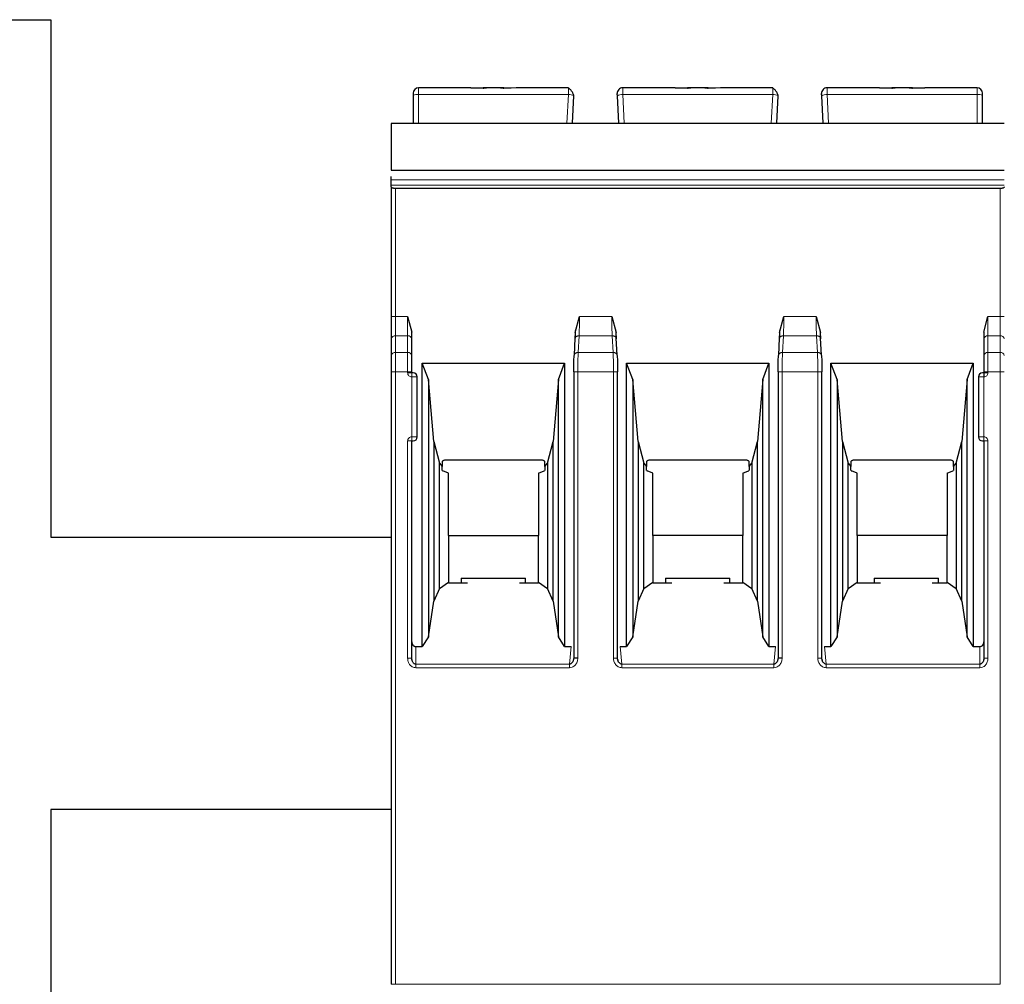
# Model space of a CAD drawing. Header units: millimetres. Extents: x 5 to 418, y 2 to 292.
# Tile 13 of 43: x 84 to 102, y 236 to 254. Entities that reach past the tile are written whole.
import ezdxf

# ---------------------------------------------------------------- set-up
doc = ezdxf.new("R2010")
doc.units = ezdxf.units.MM

msp = doc.modelspace()

# ---------------------------------------------------------------- linework, layer by layer
at = {"color": 7, "linetype": 'Continuous', "lineweight": 25}
for p, q in [((75.1855, 253.966), (84.9355, 253.966)), ((84.9355, 253.966), (84.9355, 244.466)), ((92.6451, 252.716), (91.6855, 252.716)), ((92.6429, 252.716), (92.8712, 252.716)), ((92.8712, 252.7067), (92.6451, 252.716)), ((92.9337, 252.716), (92.8712, 252.716)), ((93.1872, 252.716), (92.9337, 252.716)), ((93.2497, 252.716), (93.1872, 252.716)), ((93.4758, 252.716), (93.2497, 252.7067)), ((93.2497, 252.716), (93.3858, 252.716)), ((94.4392, 252.716), (93.4758, 252.716)), ((96.3951, 252.716), (95.4318, 252.716)), ((96.6212, 252.7067), (96.3951, 252.716)), ((96.3951, 252.716), (96.6212, 252.716)), ((96.6837, 252.716), (96.6212, 252.716)), ((96.9372, 252.716), (96.6837, 252.716)), ((96.9997, 252.716), (96.9372, 252.716)), ((97.2258, 252.716), (96.9997, 252.7067)), ((96.9997, 252.716), (97.1358, 252.716)), ((98.1892, 252.716), (97.2258, 252.716)), ((100.1451, 252.716), (99.1818, 252.716)), ((100.1429, 252.716), (100.3712, 252.716)), ((100.3712, 252.7067), (100.1451, 252.716)), ((100.4337, 252.716), (100.3712, 252.716)), ((100.6872, 252.716), (100.4337, 252.716)), ((100.7497, 252.716), (100.6872, 252.716)), ((100.9758, 252.716), (100.7497, 252.7067)), ((100.7497, 252.716), (100.9758, 252.716)), ((101.9355, 252.716), (100.9758, 252.716)), ((91.5855, 252.5747), (91.5855, 252.066)), ((94.5105, 252.066), (94.5369, 252.5695)), ((95.3605, 252.066), (95.3341, 252.5695)), ((98.2605, 252.066), (98.2869, 252.5695)), ((99.1105, 252.066), (99.0841, 252.5695)), ((102.0355, 252.066), (102.0355, 252.5747)), ((91.1855, 252.066), (102.4355, 252.066)), ((91.1855, 251.2036), (102.4355, 251.2036)), ((91.1855, 251.085), (91.1855, 251.0871)), ((91.1855, 251.0252), (91.1855, 251.085)), ((91.1855, 250.9312), (91.1855, 251.0252)), ((91.1855, 250.8951), (91.1855, 250.9312)), ((91.1855, 250.8951), (91.1855, 248.5162)), ((102.3605, 250.8678), (91.2605, 250.8678)), ((91.4855, 248.5162), (91.5605, 248.2323)), ((94.5605, 248.2255), (94.6395, 248.5161)), ((95.2314, 248.5162), (95.3105, 248.2255)), ((98.3105, 248.2255), (98.3895, 248.5161)), ((98.9814, 248.5162), (99.0605, 248.2255)), ((102.0605, 248.2323), (102.1355, 248.5162)), ((91.1855, 248.1097), (91.1855, 247.8025)), ((91.5605, 248.1097), (91.5605, 248.2323)), ((91.5605, 247.8025), (91.5605, 248.1097)), ((94.556, 248.1181), (94.5397, 247.8065)), ((95.3313, 247.8065), (95.3149, 248.1181)), ((98.306, 248.1181), (98.2897, 247.8065)), ((99.0813, 247.8065), (99.0649, 248.1181)), ((102.0605, 248.2323), (102.0605, 248.1097)), ((102.0605, 248.1097), (102.0605, 247.8025)), ((91.7545, 247.6641), (94.3665, 247.6641)), ((91.7545, 242.46), (91.7545, 247.6641)), ((91.8655, 247.3591), (91.7545, 247.6641)), ((94.2555, 247.3591), (94.3665, 247.6641)), ((94.3665, 247.6641), (94.3665, 242.46)), ((95.5045, 247.6641), (98.1165, 247.6641)), ((95.5045, 242.46), (95.5045, 247.6641)), ((95.6155, 247.3591), (95.5045, 247.6641)), ((98.0055, 247.3591), (98.1165, 247.6641)), ((98.1165, 247.6641), (98.1165, 242.46)), ((99.2545, 247.6641), (101.8665, 247.6641)), ((99.2545, 242.46), (99.2545, 247.6641)), ((99.3655, 247.3591), (99.2545, 247.6641)), ((101.7555, 247.3591), (101.8665, 247.6641)), ((101.8665, 247.6641), (101.8665, 242.46)), ((91.1855, 247.502), (91.1855, 236.2591)), ((91.5605, 247.4841), (91.5605, 247.502)), ((91.6605, 246.3091), (91.6605, 247.4091)), ((94.5332, 247.502), (94.5332, 242.248)), ((95.3379, 242.248), (95.3379, 247.502)), ((98.2832, 247.502), (98.2832, 242.248)), ((99.0879, 242.248), (99.0879, 247.502)), ((101.9605, 247.4091), (101.9605, 246.3091)), ((102.0605, 247.502), (102.0605, 247.4841)), ((91.8655, 247.3591), (91.8655, 242.6361)), ((91.9648, 246.2241), (91.8655, 247.3591)), ((94.2555, 247.3591), (94.1562, 246.2241)), ((94.2555, 242.6361), (94.2555, 247.3591)), ((95.6155, 247.3591), (95.6155, 242.6361)), ((95.7148, 246.2241), (95.6155, 247.3591)), ((98.0055, 247.3591), (97.9062, 246.2241)), ((98.0055, 242.6361), (98.0055, 247.3591)), ((99.3655, 247.3591), (99.3655, 242.6361)), ((99.4648, 246.2241), (99.3655, 247.3591)), ((101.7555, 247.3591), (101.6562, 246.2241)), ((101.7555, 242.6361), (101.7555, 247.3591)), ((91.5605, 242.2435), (91.5605, 246.2341)), ((91.5605, 246.2341), (91.5855, 246.2341)), ((91.9648, 246.2241), (92.0719, 245.8241)), ((91.9648, 246.2241), (91.9648, 243.2914)), ((94.049, 245.8241), (94.1562, 246.2241)), ((94.1562, 243.2914), (94.1562, 246.2241)), ((95.7148, 246.2241), (95.8219, 245.8241)), ((95.7148, 246.2241), (95.7148, 243.2914)), ((97.799, 245.8241), (97.9062, 246.2241)), ((97.9062, 243.2914), (97.9062, 246.2241)), ((99.4648, 246.2241), (99.5719, 245.8241)), ((99.4648, 246.2241), (99.4648, 243.2914)), ((101.549, 245.8241), (101.6562, 246.2241)), ((101.6562, 243.2914), (101.6562, 246.2241)), ((102.0355, 246.2341), (102.0605, 246.2341)), ((102.0605, 246.2341), (102.0605, 242.2435)), ((92.0719, 245.8241), (92.118, 245.765)), ((92.0719, 243.5223), (92.0719, 245.8241)), ((92.118, 245.8552), (92.118, 245.765)), ((92.118, 245.6902), (92.118, 245.765)), ((93.943, 245.8791), (92.178, 245.8791)), ((94.003, 245.765), (94.003, 245.8552)), ((94.003, 245.765), (94.049, 245.8241)), ((94.003, 245.765), (94.003, 245.6902)), ((94.049, 245.8241), (94.049, 243.5223)), ((95.8219, 245.8241), (95.868, 245.765)), ((95.8219, 243.5223), (95.8219, 245.8241)), ((95.868, 245.8552), (95.868, 245.765)), ((95.868, 245.6902), (95.868, 245.765)), ((97.693, 245.8791), (95.928, 245.8791)), ((97.753, 245.765), (97.753, 245.8552)), ((97.753, 245.765), (97.799, 245.8241)), ((97.753, 245.765), (97.753, 245.6902)), ((97.799, 245.8241), (97.799, 243.5223)), ((99.5719, 245.8241), (99.618, 245.765)), ((99.5719, 243.5223), (99.5719, 245.8241)), ((99.618, 245.8552), (99.618, 245.765)), ((99.618, 245.6902), (99.618, 245.765)), ((101.443, 245.8791), (99.678, 245.8791)), ((101.503, 245.765), (101.503, 245.8552)), ((101.503, 245.765), (101.549, 245.8241)), ((101.503, 245.765), (101.503, 245.6902)), ((101.549, 245.8241), (101.549, 243.5223)), ((92.1233, 245.6841), (92.132, 245.6841)), ((92.2355, 245.6391), (92.132, 245.6841)), ((92.2355, 244.4984), (92.2355, 245.6391)), ((93.8855, 245.6391), (93.989, 245.6841)), ((93.8855, 245.6391), (93.8855, 244.4984)), ((93.989, 245.6841), (93.9977, 245.6841)), ((95.8733, 245.6841), (95.882, 245.6841)), ((95.9855, 245.6391), (95.882, 245.6841)), ((95.9855, 244.4984), (95.9855, 245.6391)), ((97.6355, 245.6391), (97.739, 245.6841)), ((97.6355, 245.6391), (97.6355, 244.4984)), ((97.739, 245.6841), (97.7477, 245.6841)), ((99.6233, 245.6841), (99.632, 245.6841)), ((99.7355, 245.6391), (99.632, 245.6841)), ((99.7355, 244.4984), (99.7355, 245.6391)), ((101.3855, 245.6391), (101.489, 245.6841)), ((101.3855, 245.6391), (101.3855, 244.4984)), ((101.489, 245.6841), (101.4977, 245.6841)), ((92.2355, 244.4984), (92.2355, 243.6436)), ((92.2355, 244.4984), (93.8855, 244.4984)), ((93.8855, 243.6436), (93.8855, 244.4984)), ((95.9855, 244.4984), (95.9855, 243.6436)), ((97.6355, 244.4984), (95.9855, 244.4984)), ((97.6355, 243.6436), (97.6355, 244.4984)), ((99.7355, 244.4984), (99.7355, 243.6436)), ((101.3855, 244.4984), (99.7355, 244.4984)), ((101.3855, 243.6436), (101.3855, 244.4984)), ((84.9355, 244.466), (91.1855, 244.466)), ((92.0719, 243.5223), (92.2355, 243.6436)), ((92.2355, 243.6436), (92.2355, 243.6291)), ((92.2355, 243.6291), (92.5855, 243.6291)), ((92.4705, 243.716), (92.4705, 243.6291)), ((92.4705, 243.716), (93.0605, 243.716)), ((93.0605, 243.716), (93.6505, 243.716)), ((93.5354, 243.6291), (93.8855, 243.6291)), ((93.6505, 243.6291), (93.6505, 243.716)), ((93.8855, 243.6436), (93.8855, 243.6291)), ((93.8855, 243.6436), (94.049, 243.5223)), ((95.8219, 243.5223), (95.9855, 243.6436)), ((95.9855, 243.6436), (95.9855, 243.6291)), ((95.9855, 243.6291), (96.3355, 243.6291)), ((96.2205, 243.716), (96.2205, 243.6291)), ((96.2205, 243.716), (96.8105, 243.716)), ((96.8105, 243.716), (97.4005, 243.716)), ((97.2854, 243.6291), (97.6355, 243.6291)), ((97.4005, 243.6291), (97.4005, 243.716)), ((97.6355, 243.6436), (97.6355, 243.6291)), ((97.6355, 243.6436), (97.799, 243.5223)), ((99.5719, 243.5223), (99.7355, 243.6436)), ((99.7355, 243.6436), (99.7355, 243.6291)), ((99.7355, 243.6291), (100.1605, 243.6291)), ((100.0455, 243.716), (100.0455, 243.6291)), ((100.0455, 243.716), (100.6355, 243.716)), ((100.6355, 243.716), (101.2255, 243.716)), ((101.1104, 243.6291), (101.3855, 243.6291)), ((101.2255, 243.6291), (101.2255, 243.716)), ((101.3855, 243.6436), (101.3855, 243.6291)), ((101.3855, 243.6436), (101.549, 243.5223)), ((92.0719, 243.5223), (91.9648, 243.2914)), ((94.1562, 243.2914), (94.049, 243.5223)), ((95.8219, 243.5223), (95.7148, 243.2914)), ((97.9062, 243.2914), (97.799, 243.5223)), ((99.5719, 243.5223), (99.4648, 243.2914)), ((101.6562, 243.2914), (101.549, 243.5223)), ((91.8655, 242.6361), (91.9648, 243.2914)), ((94.1562, 243.2914), (94.2555, 242.6361)), ((95.6155, 242.6361), (95.7148, 243.2914)), ((97.9062, 243.2914), (98.0055, 242.6361)), ((99.3655, 242.6361), (99.4648, 243.2914)), ((101.6562, 243.2914), (101.7555, 242.6361)), ((91.8655, 242.6361), (91.7545, 242.46)), ((94.3665, 242.46), (94.2555, 242.6361)), ((95.6155, 242.6361), (95.5045, 242.46)), ((98.1165, 242.46), (98.0055, 242.6361)), ((99.3655, 242.6361), (99.2545, 242.46)), ((101.8665, 242.46), (101.7555, 242.6361)), ((91.6355, 242.46), (91.7545, 242.46)), ((94.3665, 242.46), (94.4834, 242.46)), ((95.3875, 242.46), (95.5045, 242.46)), ((98.1165, 242.46), (98.2334, 242.46)), ((99.1375, 242.46), (99.2545, 242.46)), ((101.8665, 242.46), (101.9855, 242.46)), ((91.5653, 242.2051), (91.5592, 242.2435)), ((94.534, 242.248), (94.5259, 242.2038)), ((95.345, 242.2038), (95.3369, 242.248)), ((98.284, 242.248), (98.2759, 242.2038)), ((99.095, 242.2038), (99.0869, 242.248)), ((102.0617, 242.2435), (102.0556, 242.2051)), ((91.1855, 239.466), (84.9355, 239.466)), ((84.9355, 239.466), (84.9355, 235.466))]:
    msp.add_line(p, q, dxfattribs=at)
at = {"color": 7, "linetype": 'Continuous', "lineweight": 18}
for p, q in [((91.6855, 252.5921), (91.6855, 252.716)), ((101.9355, 252.5921), (101.9355, 252.716)), ((91.6855, 252.066), (91.6855, 252.5921)), ((94.437, 252.5921), (91.6855, 252.5921)), ((94.4094, 252.066), (94.437, 252.5921)), ((95.4615, 252.066), (95.4339, 252.5921)), ((98.187, 252.5921), (95.4339, 252.5921)), ((98.1594, 252.066), (98.187, 252.5921)), ((99.2115, 252.066), (99.1839, 252.5921)), ((101.9355, 252.5921), (99.1839, 252.5921)), ((101.9355, 252.066), (101.9355, 252.5921)), ((102.4355, 252.0595), (91.1855, 252.0595)), ((91.1855, 251.0252), (102.4355, 251.0252)), ((91.1855, 250.9312), (102.4355, 250.9312)), ((91.2605, 248.5162), (91.2605, 250.8678)), ((102.3605, 248.5162), (102.3605, 250.8678)), ((91.2605, 248.5162), (91.1855, 248.5162)), ((91.2605, 248.1627), (91.2605, 248.5162)), ((91.2605, 248.5162), (91.4855, 248.5162)), ((91.4855, 248.5162), (91.4855, 248.1627)), ((94.6395, 248.5161), (95.2314, 248.5162)), ((98.3895, 248.5161), (98.9814, 248.5162)), ((102.1355, 248.1627), (102.1355, 248.5162)), ((102.1355, 248.5162), (102.3605, 248.5162)), ((102.3605, 248.5162), (102.3605, 248.1627)), ((102.4355, 248.5162), (102.3605, 248.5162)), ((91.2605, 247.8556), (91.2605, 248.1627)), ((91.4855, 248.1627), (91.2605, 248.1627)), ((91.4855, 247.8556), (91.4855, 248.1627)), ((94.5605, 248.2255), (94.5558, 248.1097)), ((94.6146, 247.8556), (94.6307, 248.1627)), ((95.2403, 248.1627), (94.6307, 248.1627)), ((95.2403, 248.1627), (95.2564, 247.8556)), ((95.3105, 248.2255), (95.3152, 248.1097)), ((98.3105, 248.2255), (98.3058, 248.1097)), ((98.3646, 247.8556), (98.3807, 248.1627)), ((98.9903, 248.1627), (98.3807, 248.1627)), ((98.9903, 248.1627), (99.0064, 247.8556)), ((99.0605, 248.2255), (99.0652, 248.1097)), ((102.1355, 248.1627), (102.1355, 247.8556)), ((102.3605, 248.1627), (102.1355, 248.1627)), ((102.3605, 248.1627), (102.3605, 247.8556)), ((91.2605, 247.502), (91.2605, 247.8556)), ((91.4855, 247.8556), (91.2605, 247.8556)), ((91.4855, 247.502), (91.4855, 247.8556)), ((95.2564, 247.8556), (94.6146, 247.8556)), ((99.0064, 247.8556), (98.3646, 247.8556)), ((102.1355, 247.8556), (102.1355, 247.502)), ((102.3605, 247.8556), (102.1355, 247.8556)), ((102.3605, 247.8556), (102.3605, 247.502)), ((91.2605, 247.502), (91.1855, 247.502)), ((91.2605, 236.2591), (91.2605, 247.502)), ((91.4855, 247.502), (91.2605, 247.502)), ((91.4855, 247.4841), (91.4855, 247.502)), ((91.5605, 247.502), (91.4855, 247.502)), ((91.4855, 247.4841), (91.5605, 247.4841)), ((91.5605, 247.4091), (91.5605, 247.4841)), ((91.5605, 246.3091), (91.5605, 247.4091)), ((91.6605, 247.4091), (91.5605, 247.4091)), ((94.6081, 247.502), (94.6081, 242.248)), ((95.2629, 247.502), (94.6081, 247.502)), ((95.2629, 242.248), (95.2629, 247.502)), ((98.3581, 247.502), (98.3581, 242.248)), ((99.0129, 247.502), (98.3581, 247.502)), ((99.0129, 242.248), (99.0129, 247.502)), ((102.0605, 247.4091), (101.9605, 247.4091)), ((102.1355, 247.502), (102.0605, 247.502)), ((102.0605, 247.4841), (102.1355, 247.4841)), ((102.0605, 247.4091), (102.0605, 246.3091)), ((102.1355, 247.502), (102.1355, 247.4841)), ((102.3605, 247.502), (102.1355, 247.502)), ((102.3605, 236.2591), (102.3605, 247.502)), ((102.4355, 247.502), (102.3605, 247.502)), ((91.5605, 246.3091), (91.6605, 246.3091)), ((101.9605, 246.3091), (102.0605, 246.3091)), ((102.0605, 246.3091), (102.0605, 246.2341)), ((91.4855, 242.2435), (91.4855, 246.2341)), ((102.1355, 246.2341), (102.0605, 246.2341)), ((102.1355, 246.2341), (102.1355, 242.2435)), ((91.6355, 242.46), (91.6355, 242.1352)), ((94.4834, 242.46), (94.4539, 242.1352)), ((95.417, 242.1352), (95.3875, 242.46)), ((98.2334, 242.46), (98.2039, 242.1352)), ((99.167, 242.1352), (99.1375, 242.46)), ((101.9855, 242.1352), (101.9855, 242.46)), ((91.4855, 242.2435), (91.5605, 242.2435)), ((95.2629, 242.248), (95.3379, 242.248)), ((99.0129, 242.248), (99.0879, 242.248)), ((102.1355, 242.2435), (102.0605, 242.2435)), ((94.4539, 242.1352), (91.6355, 242.1352)), ((94.4539, 242.0703), (91.6355, 242.0703)), ((94.4539, 242.0703), (94.4539, 242.1352)), ((98.2039, 242.1352), (95.417, 242.1352)), ((98.2039, 242.0703), (95.417, 242.0703)), ((98.2039, 242.0703), (98.2039, 242.1352)), ((101.9855, 242.1352), (99.167, 242.1352)), ((101.9855, 242.0703), (99.167, 242.0703)), ((101.9855, 242.0703), (101.9855, 242.1352)), ((91.2605, 236.2591), (91.1855, 236.2591)), ((91.2605, 236.2591), (102.3605, 236.2591))]:
    msp.add_line(p, q, dxfattribs=at)
at = {"color": 7, "linetype": 'Continuous', "lineweight": 18, "flags": 128}
msp.add_lwpolyline([(91.6355, 242.0703), (91.6355, 242.0801), (91.6355, 242.0897), (91.6355, 242.099), (91.6355, 242.1078), (91.6355, 242.1159), (91.6355, 242.1233), (91.6355, 242.1298), (91.6355, 242.1352)], dxfattribs=at)
at = {"color": 7, "linetype": 'Continuous', "lineweight": 25}
for centre, radius, start, end in [((91.6855, 252.616), 0.1, 90, 180), ((95.4318, 252.616), 0.1, 90, 183), ((99.1818, 252.616), 0.1, 90, 183), ((101.9355, 252.616), 0.1, 0, 90), ((91.5855, 247.4091), 0.075, 0, 90), ((102.0355, 247.4091), 0.075, 90, 180), ((91.5855, 246.3091), 0.075, 270, 0), ((102.0355, 246.3091), 0.075, 180, 270)]:
    msp.add_arc(centre, radius, start, end, dxfattribs=at)
at = {"color": 7, "linetype": 'Continuous', "lineweight": 18}
for centre, radius, start, end in [((91.6612, 252.4351), 0.1589, 81.22052, 118.48164), ((94.4533, 252.4321), 0.1608, 58.68141, 95.8167), ((95.4177, 252.4321), 0.1608, 84.1833, 121.31859), ((98.2033, 252.4321), 0.1608, 58.68141, 95.8167), ((99.1677, 252.4321), 0.1608, 84.1833, 121.31859), ((101.9597, 252.4351), 0.1589, 61.51865, 98.77885), ((91.2511, 248.0964), 0.067, 81.95154, 168.57346), ((91.4948, 248.0964), 0.067, 11.42175, 98.04947), ((102.1261, 248.0964), 0.067, 81.95053, 168.57825), ((102.3698, 248.0964), 0.0669, 11.41848, 98.05015), ((91.2511, 247.7893), 0.067, 81.95053, 168.57825), ((91.4948, 247.7893), 0.067, 11.42029, 98.04978), ((102.1261, 247.7893), 0.067, 81.95053, 168.57825), ((102.3698, 247.7893), 0.067, 11.42175, 98.04947)]:
    msp.add_arc(centre, radius, start, end, dxfattribs=at)
at = {"color": 7, "linetype": 'Continuous', "lineweight": 25}
for points, knots in [([(92.8712, 252.7067), (92.8796, 252.7094), (92.898, 252.7153), (92.9211, 252.7158), (92.9337, 252.716)], [0, 0, 0, 0, 0.4579284, 1, 1, 1, 1]), ([(93.1872, 252.716), (93.1998, 252.7158), (93.223, 252.7153), (93.2413, 252.7094), (93.2497, 252.7067)], [0, 0, 0, 0, 0.5420716, 1, 1, 1, 1]), ([(94.5353, 252.5728), (94.5341, 252.5773), (94.5317, 252.5867), (94.5244, 252.6048), (94.5143, 252.6251), (94.5016, 252.6465), (94.4868, 252.6669), (94.4709, 252.6845), (94.4546, 252.6987), (94.444, 252.7042), (94.4387, 252.707)], [0, 0, 0, 0, 0.1041223, 0.2173661, 0.3387311, 0.466618, 0.5989558, 0.7334542, 0.8678188, 1, 1, 1, 1]), ([(96.6212, 252.7067), (96.6296, 252.7094), (96.648, 252.7153), (96.6711, 252.7158), (96.6837, 252.716)], [0, 0, 0, 0, 0.4579284, 1, 1, 1, 1]), ([(96.9372, 252.716), (96.9498, 252.7158), (96.973, 252.7153), (96.9913, 252.7094), (96.9997, 252.7067)], [0, 0, 0, 0, 0.5420716, 1, 1, 1, 1]), ([(98.2853, 252.5728), (98.2841, 252.5773), (98.2817, 252.5867), (98.2744, 252.6048), (98.2643, 252.6251), (98.2516, 252.6465), (98.2368, 252.6669), (98.2209, 252.6845), (98.2046, 252.6987), (98.194, 252.7042), (98.1887, 252.707)], [0, 0, 0, 0, 0.1041223, 0.2173661, 0.3387311, 0.466618, 0.5989558, 0.7334542, 0.8678188, 1, 1, 1, 1]), ([(100.3712, 252.7067), (100.3796, 252.7094), (100.398, 252.7153), (100.4211, 252.7158), (100.4337, 252.716)], [0, 0, 0, 0, 0.4579284, 1, 1, 1, 1]), ([(100.6872, 252.716), (100.6998, 252.7158), (100.723, 252.7153), (100.7413, 252.7094), (100.7497, 252.7067)], [0, 0, 0, 0, 0.5420716, 1, 1, 1, 1]), ([(91.5855, 252.616), (91.5855, 252.6155), (91.5855, 252.6144), (91.5855, 252.605), (91.5855, 252.5918), (91.5855, 252.5804), (91.5855, 252.5747)], [0, 0, 0, 0, 0.2484224, 0.4998058, 0.7484509, 1, 1, 1, 1]), ([(95.3341, 252.5695), (95.3338, 252.5757), (95.3331, 252.5881), (95.3324, 252.6012), (95.332, 252.6095), (95.3319, 252.6104), (95.3319, 252.6108)], [0, 0, 0, 0, 0.274232, 0.5511572, 0.7742461, 1, 1, 1, 1]), ([(99.0841, 252.5695), (99.0838, 252.5757), (99.0831, 252.5881), (99.0824, 252.6012), (99.082, 252.6095), (99.0819, 252.6104), (99.0819, 252.6108)], [0, 0, 0, 0, 0.274232, 0.5511572, 0.7742461, 1, 1, 1, 1]), ([(102.0355, 252.5747), (102.0355, 252.5803), (102.0355, 252.5916), (102.0355, 252.6049), (102.0355, 252.6145), (102.0355, 252.6155), (102.0355, 252.616)], [0, 0, 0, 0, 0.2484222, 0.4998058, 0.7484511, 1, 1, 1, 1]), ([(91.1855, 252.0595), (91.1855, 252.0528), (91.1855, 252.0395), (91.1855, 251.9803), (91.1855, 251.8715), (91.1855, 251.6732), (91.1855, 251.4689), (91.1855, 251.3067), (91.1855, 251.2346), (91.1855, 251.2093), (91.1855, 251.2054)], [0, 0, 0, 0, 0.0835516, 0.1669682, 0.2811762, 0.4710074, 0.7707275, 0.8756469, 0.9812262, 1, 1, 1, 1]), ([(91.2605, 250.8678), (91.2557, 250.8679), (91.246, 250.8681), (91.2318, 250.8698), (91.2184, 250.8723), (91.2041, 250.8766), (91.1934, 250.8824), (91.1866, 250.889), (91.1859, 250.893), (91.1855, 250.8951)], [0, 0, 0, 0, 0.11811596, 0.23984082, 0.36570747, 0.496198, 0.70721249, 0.8434553, 1, 1, 1, 1]), ([(102.4355, 250.8951), (102.4351, 250.893), (102.4343, 250.889), (102.4275, 250.8824), (102.4168, 250.8766), (102.4026, 250.8723), (102.3892, 250.8698), (102.375, 250.8681), (102.3653, 250.8679), (102.3605, 250.8678)], [0, 0, 0, 0, 0.15652919, 0.29276681, 0.50380179, 0.63428364, 0.76014736, 0.88187515, 1, 1, 1, 1]), ([(94.5621, 248.2587), (94.5616, 248.2407), (94.5603, 248.1897), (94.5582, 248.1479), (94.5569, 248.1209)], [0, 0, 0, 0, 0.3539452, 1, 1, 1, 1]), ([(95.314, 248.1209), (95.3127, 248.1479), (95.3107, 248.1897), (95.3093, 248.2407), (95.3089, 248.2587)], [0, 0, 0, 0, 0.6459768, 1, 1, 1, 1]), ([(98.3121, 248.2587), (98.3116, 248.2407), (98.3103, 248.1897), (98.3082, 248.1479), (98.3069, 248.1209)], [0, 0, 0, 0, 0.3539452, 1, 1, 1, 1]), ([(99.064, 248.1209), (99.0627, 248.1479), (99.0607, 248.1897), (99.0593, 248.2407), (99.0589, 248.2587)], [0, 0, 0, 0, 0.6459767, 1, 1, 1, 1]), ([(94.5332, 247.502), (94.5335, 247.5584), (94.5341, 247.6709), (94.5378, 247.7587), (94.5397, 247.8025)], [0, 0, 0, 0, 0.50045486, 1, 1, 1, 1]), ([(95.3313, 247.8025), (95.3331, 247.7586), (95.3369, 247.6708), (95.3375, 247.5583), (95.3378, 247.502)], [0, 0, 0, 0, 0.5002197, 1, 1, 1, 1]), ([(98.2832, 247.502), (98.2835, 247.5584), (98.2841, 247.6709), (98.2878, 247.7587), (98.2897, 247.8025)], [0, 0, 0, 0, 0.5004549, 1, 1, 1, 1]), ([(99.0813, 247.8025), (99.0831, 247.7586), (99.0869, 247.6708), (99.0875, 247.5583), (99.0878, 247.502)], [0, 0, 0, 0, 0.5002197, 1, 1, 1, 1]), ([(91.5855, 247.4841), (91.5851, 247.4841), (91.5844, 247.4841), (91.5795, 247.4841), (91.5745, 247.4841), (91.5688, 247.4841), (91.5638, 247.4841), (91.5605, 247.4841)], [0, 0, 0, 0, 0.2491731, 0.4989908, 0.624116, 0.7460587, 1, 1, 1, 1]), ([(102.0605, 247.4841), (102.0572, 247.4841), (102.0506, 247.4841), (102.0437, 247.4841), (102.0395, 247.4841), (102.0363, 247.4841), (102.0358, 247.4841), (102.0355, 247.4841)], [0, 0, 0, 0, 0.2491731, 0.4989908, 0.624116, 0.7460587, 1, 1, 1, 1]), ([(102.0605, 247.4841), (102.0605, 247.4831), (102.0605, 247.4816), (102.0605, 247.4722), (102.0605, 247.4626), (102.0605, 247.4505), (102.0605, 247.4331), (102.0605, 247.4186), (102.0605, 247.4091)], [0, 0, 0, 0, 0.2394567, 0.3683606, 0.5, 0.6316394, 0.7605433, 1, 1, 1, 1]), ([(92.178, 245.8791), (92.1717, 245.8789), (92.1597, 245.8784), (92.1429, 245.8736), (92.1284, 245.8659), (92.1215, 245.8589), (92.118, 245.8552)], [0, 0, 0, 0, 0.2585769, 0.4994275, 0.7405801, 1, 1, 1, 1]), ([(94.003, 245.8552), (93.9994, 245.8589), (93.9925, 245.8659), (93.9781, 245.8736), (93.9613, 245.8784), (93.9492, 245.8789), (93.943, 245.8791)], [0, 0, 0, 0, 0.25941991, 0.50057248, 0.74142308, 1, 1, 1, 1]), ([(95.928, 245.8791), (95.9217, 245.8789), (95.9097, 245.8784), (95.8929, 245.8736), (95.8784, 245.8659), (95.8715, 245.8589), (95.868, 245.8552)], [0, 0, 0, 0, 0.2585769, 0.4994275, 0.7405801, 1, 1, 1, 1]), ([(97.753, 245.8552), (97.7494, 245.8589), (97.7425, 245.8659), (97.7281, 245.8736), (97.7113, 245.8784), (97.6992, 245.8789), (97.693, 245.8791)], [0, 0, 0, 0, 0.2594199, 0.5005725, 0.7414231, 1, 1, 1, 1]), ([(99.678, 245.8791), (99.6717, 245.8789), (99.6597, 245.8784), (99.6429, 245.8736), (99.6284, 245.8659), (99.6215, 245.8589), (99.618, 245.8552)], [0, 0, 0, 0, 0.2585769, 0.4994275, 0.7405801, 1, 1, 1, 1]), ([(101.503, 245.8552), (101.4994, 245.8589), (101.4925, 245.8659), (101.4781, 245.8736), (101.4613, 245.8784), (101.4492, 245.8789), (101.443, 245.8791)], [0, 0, 0, 0, 0.25941991, 0.50057248, 0.74142308, 1, 1, 1, 1]), ([(91.5605, 242.5466), (91.5614, 242.5357), (91.5633, 242.5141), (91.5774, 242.4902), (91.5921, 242.4747), (91.6052, 242.4662), (91.6199, 242.4609), (91.6302, 242.4603), (91.6355, 242.46)], [0, 0, 0, 0, 0.2549728, 0.5077881, 0.6363019, 0.7568034, 0.8757908, 1, 1, 1, 1]), ([(101.9855, 242.46), (101.9907, 242.4603), (102.001, 242.4609), (102.0156, 242.4662), (102.0288, 242.4748), (102.0435, 242.4901), (102.0577, 242.5141), (102.0595, 242.5357), (102.0605, 242.5466)], [0, 0, 0, 0, 0.1235306, 0.2423113, 0.3630193, 0.4920327, 0.7438985, 1, 1, 1, 1]), ([(91.6355, 242.1352), (91.6303, 242.1357), (91.6195, 242.1367), (91.604, 242.1444), (91.5897, 242.1566), (91.5761, 242.1754), (91.5635, 242.2045), (91.5616, 242.2289), (91.5605, 242.2435)], [0, 0, 0, 0, 0.1031143, 0.2156498, 0.3421468, 0.4858283, 0.6937694, 1, 1, 1, 1]), ([(94.5332, 242.248), (94.531, 242.2299), (94.5276, 242.2007), (94.5105, 242.1695), (94.4953, 242.1527), (94.482, 242.1429), (94.4681, 242.1367), (94.4585, 242.1357), (94.4539, 242.1352)], [0, 0, 0, 0, 0.3663059, 0.5882697, 0.7084095, 0.8155914, 0.9118546, 1, 1, 1, 1]), ([(95.417, 242.1352), (95.4118, 242.1358), (95.4007, 242.1371), (95.3849, 242.1453), (95.3699, 242.158), (95.3559, 242.177), (95.3421, 242.2068), (95.3394, 242.2321), (95.3378, 242.248)], [0, 0, 0, 0, 0.1003675, 0.2126608, 0.3407508, 0.4872618, 0.6792886, 1, 1, 1, 1]), ([(98.2832, 242.248), (98.281, 242.2299), (98.2776, 242.2007), (98.2605, 242.1695), (98.2453, 242.1527), (98.232, 242.1429), (98.2181, 242.1367), (98.2085, 242.1357), (98.2039, 242.1352)], [0, 0, 0, 0, 0.3663059, 0.5882697, 0.7084095, 0.8155914, 0.9118546, 1, 1, 1, 1]), ([(99.167, 242.1352), (99.1618, 242.1358), (99.1507, 242.1371), (99.1349, 242.1453), (99.1199, 242.158), (99.1059, 242.177), (99.0921, 242.2068), (99.0894, 242.2321), (99.0878, 242.248)], [0, 0, 0, 0, 0.1003675, 0.2126608, 0.3407508, 0.4872618, 0.6792886, 1, 1, 1, 1]), ([(102.0605, 242.2435), (102.059, 242.2268), (102.0564, 242.1989), (102.0409, 242.1684), (102.026, 242.1516), (102.0131, 242.1423), (101.9995, 242.1363), (101.99, 242.1356), (101.9855, 242.1352)], [0, 0, 0, 0, 0.35132382, 0.58597423, 0.70493176, 0.81179624, 0.90905807, 1, 1, 1, 1])]:
    msp.add_open_spline(points, degree=3, knots=knots, dxfattribs=at)
at = {"color": 7, "linetype": 'Continuous', "lineweight": 18}
for points, knots in [([(94.437, 252.5921), (94.4372, 252.6021), (94.4375, 252.6216), (94.4381, 252.6558), (94.4386, 252.6887), (94.4391, 252.712), (94.4391, 252.7147), (94.4392, 252.716)], [0, 0, 0, 0, 0.1472058, 0.2881607, 0.5502057, 0.7875079, 1, 1, 1, 1]), ([(95.4339, 252.5921), (95.4338, 252.6021), (95.4334, 252.6218), (95.4329, 252.656), (95.4323, 252.6889), (95.4319, 252.7121), (95.4318, 252.7148), (95.4318, 252.716)], [0, 0, 0, 0, 0.147993, 0.2895103, 0.5519987, 0.7888528, 1, 1, 1, 1]), ([(98.187, 252.5921), (98.1872, 252.6021), (98.1875, 252.6216), (98.1881, 252.6558), (98.1886, 252.6887), (98.1891, 252.712), (98.1891, 252.7147), (98.1892, 252.716)], [0, 0, 0, 0, 0.1472058, 0.2881607, 0.5502057, 0.7875079, 1, 1, 1, 1]), ([(99.1839, 252.5921), (99.1838, 252.6021), (99.1834, 252.6218), (99.1829, 252.656), (99.1823, 252.6889), (99.1819, 252.7121), (99.1818, 252.7148), (99.1818, 252.716)], [0, 0, 0, 0, 0.147993, 0.2895103, 0.5519987, 0.7888528, 1, 1, 1, 1]), ([(94.6307, 248.1627), (94.632, 248.1882), (94.6347, 248.2385), (94.6384, 248.3555), (94.639, 248.4524), (94.6395, 248.5161)], [0, 0, 0, 0, 0.26047606, 0.51432283, 1, 1, 1, 1]), ([(95.2314, 248.5162), (95.2319, 248.4526), (95.2325, 248.3557), (95.2362, 248.2386), (95.2389, 248.1882), (95.2403, 248.1627)], [0, 0, 0, 0, 0.4852383, 0.7391943, 1, 1, 1, 1]), ([(98.3807, 248.1627), (98.382, 248.1882), (98.3847, 248.2385), (98.3884, 248.3555), (98.389, 248.4524), (98.3895, 248.5161)], [0, 0, 0, 0, 0.2604761, 0.5143228, 1, 1, 1, 1]), ([(98.9814, 248.5162), (98.9819, 248.4526), (98.9825, 248.3557), (98.9862, 248.2386), (98.9889, 248.1882), (98.9903, 248.1627)], [0, 0, 0, 0, 0.4852402, 0.7391957, 1, 1, 1, 1]), ([(94.6146, 247.8556), (94.6136, 247.83), (94.6116, 247.7797), (94.6089, 247.6625), (94.6084, 247.5656), (94.6081, 247.502)], [0, 0, 0, 0, 0.2609473, 0.5149579, 1, 1, 1, 1]), ([(95.2629, 247.502), (95.2626, 247.5656), (95.2621, 247.6625), (95.2593, 247.7797), (95.2574, 247.8301), (95.2564, 247.8556)], [0, 0, 0, 0, 0.4851976, 0.7391696, 1, 1, 1, 1]), ([(98.3646, 247.8556), (98.3636, 247.83), (98.3616, 247.7797), (98.3589, 247.6625), (98.3584, 247.5656), (98.3581, 247.502)], [0, 0, 0, 0, 0.2609473, 0.5149579, 1, 1, 1, 1]), ([(99.0129, 247.502), (99.0126, 247.5656), (99.0121, 247.6625), (99.0093, 247.7797), (99.0074, 247.8301), (99.0064, 247.8556)], [0, 0, 0, 0, 0.4851977, 0.7391696, 1, 1, 1, 1]), ([(91.5605, 247.4091), (91.5506, 247.4102), (91.5309, 247.4122), (91.5064, 247.4299), (91.4884, 247.4544), (91.4865, 247.4742), (91.4855, 247.4841)], [0, 0, 0, 0, 0.2491266, 0.4998627, 0.7491353, 1, 1, 1, 1]), ([(102.1355, 247.4841), (102.1344, 247.4743), (102.1324, 247.4545), (102.1147, 247.43), (102.0902, 247.4121), (102.0704, 247.4101), (102.0605, 247.4091)], [0, 0, 0, 0, 0.2491265, 0.4998627, 0.7491353, 1, 1, 1, 1]), ([(91.4855, 246.2341), (91.4865, 246.244), (91.4885, 246.2637), (91.5063, 246.2882), (91.5308, 246.3061), (91.5505, 246.3081), (91.5605, 246.3091)], [0, 0, 0, 0, 0.2491265, 0.4998627, 0.7491353, 1, 1, 1, 1]), ([(102.0605, 246.3091), (102.0703, 246.3081), (102.0901, 246.3061), (102.1146, 246.2883), (102.1325, 246.2638), (102.1345, 246.2441), (102.1355, 246.2341)], [0, 0, 0, 0, 0.2491265, 0.4998627, 0.7491353, 1, 1, 1, 1]), ([(91.6355, 242.0703), (91.6242, 242.0711), (91.6014, 242.0729), (91.5702, 242.0862), (91.5428, 242.1056), (91.5151, 242.1366), (91.4902, 242.1829), (91.4871, 242.223), (91.4855, 242.2435)], [0, 0, 0, 0, 0.1327547, 0.2692075, 0.3951168, 0.5277002, 0.7595413, 1, 1, 1, 1]), ([(94.6081, 242.248), (94.6056, 242.2242), (94.6008, 242.1766), (94.5684, 242.1253), (94.5342, 242.0953), (94.4997, 242.0756), (94.4714, 242.0723), (94.4539, 242.0703)], [0, 0, 0, 0, 0.274135, 0.5479337, 0.6740621, 0.7993135, 1, 1, 1, 1]), ([(95.417, 242.0703), (95.4057, 242.0711), (95.3827, 242.0729), (95.351, 242.0863), (95.3227, 242.1062), (95.293, 242.139), (95.268, 242.1871), (95.2645, 242.2283), (95.2629, 242.248)], [0, 0, 0, 0, 0.1301456, 0.2646137, 0.3919831, 0.5265773, 0.7730368, 1, 1, 1, 1]), ([(98.3581, 242.248), (98.3556, 242.2242), (98.3508, 242.1766), (98.3184, 242.1253), (98.2842, 242.0953), (98.2497, 242.0756), (98.2214, 242.0723), (98.2039, 242.0703)], [0, 0, 0, 0, 0.2741365, 0.5479368, 0.674066, 0.7993181, 1, 1, 1, 1]), ([(99.167, 242.0703), (99.1557, 242.0711), (99.1327, 242.0729), (99.101, 242.0863), (99.0727, 242.1062), (99.043, 242.139), (99.018, 242.1871), (99.0145, 242.2283), (99.0129, 242.248)], [0, 0, 0, 0, 0.1301456, 0.2646137, 0.3919831, 0.5265773, 0.7730368, 1, 1, 1, 1]), ([(102.1355, 242.2435), (102.1332, 242.2205), (102.1287, 242.1745), (102.0978, 242.1244), (102.0647, 242.095), (102.0307, 242.0755), (102.0027, 242.0723), (101.9855, 242.0703)], [0, 0, 0, 0, 0.2713487, 0.543346, 0.6701531, 0.7962742, 1, 1, 1, 1])]:
    msp.add_open_spline(points, degree=3, knots=knots, dxfattribs=at)
at = {"color": 7, "linetype": 'Continuous', "lineweight": 25}
for points in [[(91.1855, 248.5162), (91.1855, 248.4401), (91.1855, 248.2878), (91.1855, 248.169), (91.1855, 248.1097)], [(91.1855, 247.8025), (91.1855, 247.7586), (91.1855, 247.6709), (91.1855, 247.5583), (91.1855, 247.502)], [(91.5605, 247.502), (91.5605, 247.5583), (91.5605, 247.6709), (91.5605, 247.7586), (91.5605, 247.8025)], [(102.0605, 247.8025), (102.0605, 247.7586), (102.0605, 247.6709), (102.0605, 247.5583), (102.0605, 247.502)], [(94.6081, 242.248), (94.603, 242.248), (94.5928, 242.248), (94.5782, 242.248), (94.5649, 242.248), (94.5533, 242.248), (94.5439, 242.248), (94.5372, 242.248), (94.5333, 242.248), (94.5332, 242.248), (94.5332, 242.248)], [(98.3581, 242.248), (98.353, 242.248), (98.3428, 242.248), (98.3282, 242.248), (98.3149, 242.248), (98.3033, 242.248), (98.2939, 242.248), (98.2872, 242.248), (98.2833, 242.248), (98.2832, 242.248), (98.2832, 242.248)]]:
    msp.add_open_spline(points, degree=3, dxfattribs=at)
at = {"color": 7, "linetype": 'Continuous', "lineweight": 18}
for points in [[(94.5558, 248.1097), (94.5559, 248.1132), (94.5561, 248.1203), (94.5602, 248.1306), (94.567, 248.14), (94.5763, 248.1481), (94.5879, 248.1548), (94.6012, 248.1595), (94.6156, 248.1625), (94.6257, 248.1626), (94.6307, 248.1627)], [(95.2403, 248.1627), (95.2453, 248.1626), (95.2553, 248.1625), (95.2698, 248.1595), (95.283, 248.1548), (95.2946, 248.1481), (95.304, 248.14), (95.3107, 248.1306), (95.3148, 248.1203), (95.315, 248.1132), (95.3152, 248.1097)], [(98.3058, 248.1097), (98.3059, 248.1132), (98.3061, 248.1203), (98.3102, 248.1306), (98.317, 248.14), (98.3263, 248.1481), (98.3379, 248.1548), (98.3512, 248.1595), (98.3656, 248.1625), (98.3757, 248.1626), (98.3807, 248.1627)], [(98.9903, 248.1627), (98.9953, 248.1626), (99.0053, 248.1625), (99.0198, 248.1595), (99.033, 248.1548), (99.0446, 248.1481), (99.054, 248.14), (99.0607, 248.1306), (99.0648, 248.1203), (99.065, 248.1132), (99.0652, 248.1097)], [(94.6146, 247.8556), (94.6096, 247.8555), (94.5995, 247.8554), (94.5851, 247.8524), (94.5718, 247.8477), (94.5602, 247.841), (94.5509, 247.8328), (94.5441, 247.8234), (94.54, 247.8132), (94.5398, 247.8061), (94.5397, 247.8025)], [(95.3313, 247.8025), (95.3311, 247.8061), (95.3309, 247.8132), (95.3268, 247.8234), (95.3201, 247.8328), (95.3107, 247.841), (95.2991, 247.8477), (95.2859, 247.8524), (95.2714, 247.8554), (95.2614, 247.8555), (95.2564, 247.8556)], [(98.3646, 247.8556), (98.3596, 247.8555), (98.3495, 247.8554), (98.3351, 247.8524), (98.3218, 247.8477), (98.3102, 247.841), (98.3009, 247.8328), (98.2941, 247.8234), (98.29, 247.8132), (98.2898, 247.8061), (98.2897, 247.8025)], [(99.0813, 247.8025), (99.0811, 247.8061), (99.0809, 247.8132), (99.0768, 247.8234), (99.0701, 247.8328), (99.0607, 247.841), (99.0491, 247.8477), (99.0359, 247.8524), (99.0214, 247.8554), (99.0114, 247.8555), (99.0064, 247.8556)], [(94.6081, 247.502), (94.603, 247.502), (94.5928, 247.502), (94.5782, 247.502), (94.5649, 247.502), (94.5533, 247.502), (94.5439, 247.502), (94.5372, 247.502), (94.5333, 247.502), (94.5332, 247.502), (94.5332, 247.502)], [(95.3378, 247.502), (95.3377, 247.502), (95.3377, 247.502), (95.3337, 247.502), (95.327, 247.502), (95.3177, 247.502), (95.3061, 247.502), (95.2927, 247.502), (95.2781, 247.502), (95.2679, 247.502), (95.2629, 247.502)], [(98.3581, 247.502), (98.353, 247.502), (98.3428, 247.502), (98.3282, 247.502), (98.3149, 247.502), (98.3033, 247.502), (98.2939, 247.502), (98.2872, 247.502), (98.2833, 247.502), (98.2832, 247.502), (98.2832, 247.502)], [(99.0878, 247.502), (99.0877, 247.502), (99.0877, 247.502), (99.0837, 247.502), (99.077, 247.502), (99.0677, 247.502), (99.0561, 247.502), (99.0427, 247.502), (99.0281, 247.502), (99.0179, 247.502), (99.0129, 247.502)], [(91.5605, 246.2341), (91.5605, 246.2353), (91.5605, 246.2375), (91.5605, 246.2549), (91.5605, 246.2796), (91.5605, 246.2993), (91.5605, 246.3091)], [(91.4855, 246.2341), (91.4953, 246.2341), (91.5149, 246.2341), (91.5397, 246.2341), (91.5571, 246.2341), (91.5593, 246.2341), (91.5605, 246.2341)], [(95.417, 242.0703), (95.417, 242.0768), (95.417, 242.0899), (95.417, 242.1082), (95.417, 242.1241), (95.417, 242.1315), (95.417, 242.1352)], [(99.167, 242.0703), (99.167, 242.0768), (99.167, 242.0899), (99.167, 242.1082), (99.167, 242.1241), (99.167, 242.1315), (99.167, 242.1352)]]:
    msp.add_open_spline(points, degree=3, dxfattribs=at)

doc.saveas('drawing.dxf')
